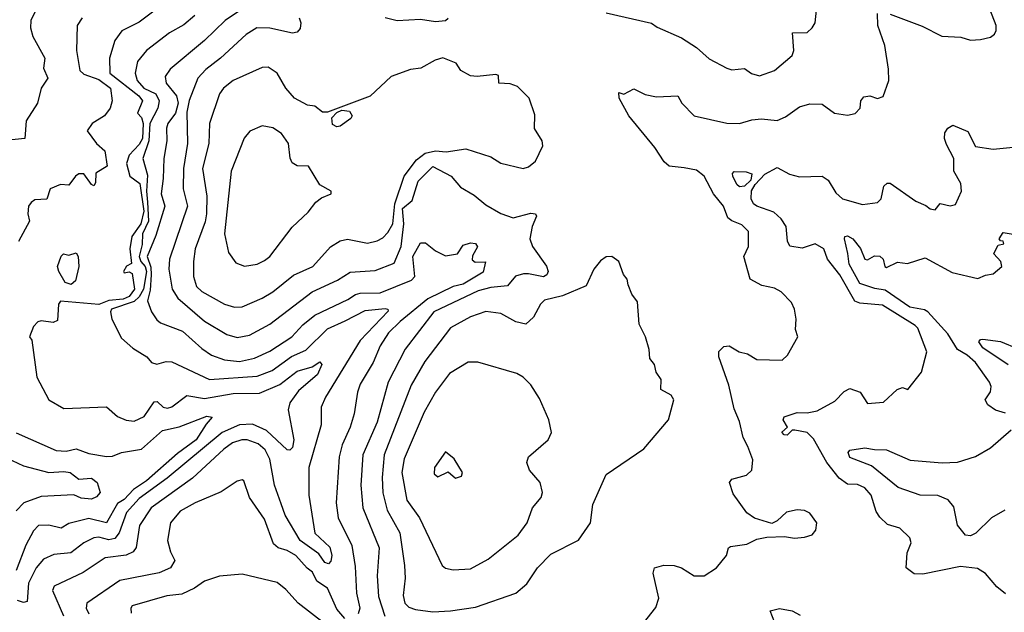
# Model space of a CAD drawing. Extents: x 1921360 to 2014538, y 768294 to 907744.
# Tile 77 of 256: x 1982170 to 1986090, y 773009 to 775368. Entities that reach past the tile are written whole.
import ezdxf

# ---------------------------------------------------------------- set-up
doc = ezdxf.new("R2010")
doc.units = 0

msp = doc.modelspace()

# ---------------------------------------------------------------- linework, layer by layer
at = {"layer": '0CON10XD'}
for points in [[(1982253.8, 775445), (1982214.6, 775365), (1982212.1, 775335), (1982221.3, 775301.3), (1982270, 775215), (1982264.4, 775174.4), (1982281.3, 775135), (1982255.6, 775095), (1982240, 775035), (1982195.2, 774965), (1982190, 774895), (1982112.7, 774887.3)], [(1985635, 775389.2), (1985762.4, 775342.4), (1985841.8, 775301.8), (1985917.5, 775297.5), (1985955, 775286.7), (1985995, 775289.2), (1986035, 775298), (1986050.3, 775309.7), (1986058, 775325), (1986057.5, 775345), (1986023.7, 775433.7)], [(1982708.5, 775405), (1982645, 775357.7), (1982576.9, 775323.1), (1982547.9, 775285), (1982526.6, 775215), (1982528.9, 775155), (1982643.9, 775065), (1982658.9, 775045), (1982639.3, 774995), (1982655, 774978.1), (1982661.9, 774955), (1982658.4, 774895), (1982645, 774870.6), (1982605, 774828), (1982594.5, 774795), (1982607.8, 774745), (1982647.6, 774715), (1982664.1, 774605), (1982651.9, 774555), (1982616, 774505), (1982608.8, 774455), (1982615, 774397.5), (1982595, 774386.7), (1982583.3, 774365), (1982585, 774360), (1982605, 774363.8), (1982617.1, 774357.1), (1982627, 774295), (1982605, 774265.6), (1982581.2, 774255), (1982525, 774250.3), (1982485, 774234.2), (1982332.5, 774247.5), (1982324.5, 774235), (1982319.5, 774170.5), (1982302.9, 774162.9), (1982255, 774168.9), (1982241.2, 774165), (1982225, 774146.7), (1982208.8, 774105), (1982218.3, 774091.7), (1982238, 773945), (1982285.5, 773855), (1982345, 773819.5), (1982515, 773826.9), (1982558.7, 773788.7), (1982594.1, 773774.1), (1982625, 773770), (1982665, 773788.5), (1982705, 773847.1), (1982717.4, 773847.4), (1982741.5, 773825), (1982758.7, 773821.3), (1982775, 773825.9), (1982835, 773871.4), (1982905, 773859.5), (1983020, 773880), (1983125, 773880.6), (1983205, 773915.6), (1983275, 773968.8), (1983333.7, 773986.3), (1983365, 774005.4), (1983373.1, 773995), (1983355.9, 773955), (1983280, 773890), (1983245, 773842.9), (1983238.5, 773815), (1983261, 773695), (1983256.3, 773665), (1983245, 773653.9), (1983234.5, 773655), (1983152.1, 773732.1), (1983097, 773757), (1983045, 773754.9), (1982976.4, 773725), (1982757.2, 773542.8), (1982645, 773461.6), (1982595, 773405.3), (1982565.6, 773324.4), (1982547.9, 773302.1), (1982525, 773297.5), (1982485, 773307.4), (1982464.2, 773305), (1982425, 773285.8), (1982373.3, 773245), (1982305, 773238.4), (1982265, 773220.7), (1982235, 773185.4), (1982205.3, 773124.7), (1982198.8, 773051.2), (1982185, 773047.1), (1982160.8, 773055)], [(1982418.9, 775375), (1982398.9, 775345), (1982395.8, 775245), (1982409.7, 775165), (1982425, 775151.2), (1982485, 775129.9), (1982530.8, 775095), (1982537.8, 775045), (1982530, 775015), (1982506.8, 774985), (1982457.7, 774955), (1982437.8, 774925), (1982475.4, 774875), (1982508.9, 774845), (1982517.8, 774785), (1982472.9, 774757.1), (1982472, 774718), (1982465, 774705.7), (1982455, 774711.4), (1982425, 774753.5), (1982405.7, 774754.3), (1982391.5, 774745), (1982365, 774708.8), (1982331.5, 774711.5), (1982291.2, 774695), (1982277.2, 774652.8), (1982230.4, 774650.4), (1982215, 774640.6), (1982205.1, 774625), (1982202.1, 774595), (1982208, 774565), (1982165, 774484.5)], [(1982866.4, 775385), (1982823.4, 775346.6), (1982765.5, 775315), (1982674.5, 775245), (1982638.8, 775201.2), (1982629.5, 775155), (1982637.1, 775125), (1982664.5, 775095), (1982712.3, 775072.3), (1982724.4, 775045), (1982719.5, 775015), (1982688, 774955), (1982683.9, 774886.1), (1982660.1, 774815), (1982679, 774749), (1982674.4, 774685), (1982679.1, 774640.9), (1982682.2, 774565), (1982658.4, 774515), (1982656.9, 774473.1), (1982645.6, 774425), (1982651.7, 774405), (1982669.3, 774385), (1982674.4, 774365), (1982662.6, 774295), (1982645, 774265.1), (1982625, 774245.7), (1982534.5, 774215.5), (1982531.2, 774205), (1982537.1, 774175), (1982575, 774100), (1982620, 774060), (1982675.7, 774025), (1982695, 774002.5), (1982715, 773996.9), (1982753.1, 774006.9), (1982775, 774006.1), (1982925, 773935.2), (1983115, 773948), (1983175, 773971.2), (1983252.5, 774027.5), (1983308.5, 774051.5), (1983395, 774136.5), (1983465, 774169), (1983545, 774209.5), (1983625, 774217.6), (1983635.6, 774215), (1983636.8, 774206.8), (1983525, 774090.6), (1983387.2, 773865), (1983370, 773825), (1983370.6, 773755), (1983320.5, 773585), (1983320.8, 773475), (1983344.2, 773324.2), (1983405, 773267.5), (1983412.1, 773235), (1983408.2, 773211.8), (1983398.6, 773201.4), (1983385, 773207.1), (1983360.8, 773240.8), (1983286.1, 773295), (1983227, 773395), (1983210.5, 773440.5), (1983184.8, 773515), (1983165, 773618.1), (1983147, 773655), (1983118.8, 773678.8), (1983075.6, 773695.6), (1983054.5, 773695.5), (1983017, 773683), (1982981.8, 773658.2), (1982858, 773542), (1982693.2, 773425), (1982646, 773354), (1982633.1, 773266.9), (1982621.3, 773248.7), (1982594.2, 773235.8), (1982510.6, 773225), (1982422.7, 773167.3), (1982306.9, 773113.1), (1982300.8, 773095), (1982344.2, 772995)], [(1983045, 775403.5), (1982987.1, 775365), (1982905, 775285.4), (1982769, 775171), (1982748.7, 775141.3), (1982752.7, 775115), (1982794.4, 775064.4), (1982800.7, 775035), (1982790.2, 774995), (1982759.6, 774955), (1982753.7, 774936.3), (1982756, 774885), (1982743, 774815), (1982741.3, 774735), (1982733, 774675), (1982747.6, 774625), (1982711.2, 774508.8), (1982677, 774425), (1982692.4, 774382.5), (1982692.7, 774352.6), (1982688.9, 774291.1), (1982678.1, 774248.1), (1982693.8, 774205), (1982715, 774172.5), (1982730.9, 774160.9), (1982817.2, 774127.2), (1982895, 774058.4), (1982932.8, 774032.8), (1982985, 774013.3), (1983045, 774007.2), (1983105, 774020.4), (1983165, 774047.6), (1983253.3, 774105), (1983297, 774153), (1983345, 774191.4), (1983476.5, 774253.5), (1983506.5, 774273.4), (1983525, 774279.6), (1983605, 774280), (1983729.6, 774330.4), (1983742.6, 774345), (1983735.5, 774425), (1983765, 774480), (1983785, 774480), (1983825, 774446.9), (1983865, 774427.8), (1983913.3, 774435), (1983935, 774470), (1983965, 774480), (1983985, 774476.7), (1983993, 774463), (1983972.8, 774427.2), (1983971.3, 774411.3), (1983983, 774403), (1984023.8, 774403.8), (1984015, 774363.1), (1983935, 774315.2), (1983895, 774306.2), (1983795, 774257), (1983685, 774166.9), (1983638.7, 774121.3), (1983605, 774069.1), (1983576.6, 774003.4), (1983525, 773916.7), (1983514.2, 773885), (1983500.9, 773799.2), (1983485.3, 773745), (1983453.2, 773675), (1983441.9, 773628.1), (1983429.5, 773445), (1983438.2, 773385), (1983492.6, 773275), (1983505, 773190.8), (1983510.7, 773085), (1983523.8, 773025), (1983517.3, 773002.8)], [(1983281.9, 775375), (1983289.4, 775355), (1983286.9, 775333.1), (1983275, 775318), (1983256.4, 775313.6), (1983165, 775334.3), (1983114.3, 775335), (1983071.7, 775308.3), (1982968.8, 775215), (1982910.2, 775169.8), (1982879.4, 775135), (1982845, 775045.7), (1982835, 774999.2), (1982837.1, 774875), (1982821.3, 774775), (1982820, 774695), (1982837.5, 774625), (1982765.8, 774415), (1982763.7, 774375), (1982777.1, 774295), (1982799.3, 774259.3), (1982905, 774168.1), (1982995, 774114.1), (1983035, 774101.9), (1983085, 774112.5), (1983165, 774155.9), (1983334.5, 774284.5), (1983435, 774330.6), (1983485, 774362.8), (1983585, 774369.8), (1983660.9, 774399.1), (1983688.9, 774465), (1983698.8, 774555), (1983693.4, 774616.6), (1983732.5, 774647.5), (1983756.1, 774725), (1983815, 774783.9), (1983888, 774745), (1983925, 774700.4), (1983979.8, 774669.8), (1984025, 774630.4), (1984085, 774595.6), (1984135, 774579), (1984205, 774598), (1984223.8, 774595), (1984226.7, 774585), (1984210.4, 774545), (1984200.8, 774495), (1984211.8, 774465), (1984267, 774387), (1984273.8, 774365), (1984268.3, 774351.7), (1984255, 774344.7), (1984195, 774355.8), (1984175, 774356.3), (1984143.9, 774346.1), (1984112.3, 774307.7), (1984045, 774301.8), (1983995, 774288.4), (1983819.2, 774205), (1983704.2, 774055.8), (1983636.3, 773925), (1983593.5, 773765), (1983535.8, 773635), (1983527.5, 773515), (1983536.2, 773425), (1983600.5, 773265), (1983593.4, 773153.4), (1983598.3, 773071.7), (1983622.9, 772992.9)], [(1983875, 775372.5), (1983865, 775363.8), (1983825, 775358.8), (1983765, 775368.8), (1983672.9, 775362.9), (1983625, 775374.6)], [(1984505, 775395.6), (1984685, 775354), (1984707.8, 775337.8), (1984805, 775295.6), (1984865, 775256.4), (1984915, 775211.5), (1984985, 775174.4), (1985005, 775168.1), (1985055, 775173.8), (1985083.7, 775153.7), (1985115, 775144.4)], [(1984614, 772915), (1984702.1, 773027.9), (1984714, 773065), (1984692, 773165), (1984697.5, 773185), (1984734.3, 773195.7), (1984775, 773194.4), (1984805, 773185.5), (1984855, 773154.4), (1984895, 773153.5), (1984944, 773185), (1984983.8, 773235), (1984991.2, 773265), (1984999.7, 773270.3), (1985065, 773279.4), (1985105, 773300), (1985145, 773307.5), (1985215, 773310), (1985255, 773303.3), (1985295, 773308), (1985325, 773316.7), (1985340, 773335), (1985343.3, 773365), (1985315, 773403.8), (1985294, 773414), (1985265, 773416.2), (1985222.3, 773407.7), (1985185, 773372.5), (1985165, 773362.5), (1985095, 773383.8), (1985064.4, 773404.4), (1985010.8, 773480.8), (1984995.7, 773525), (1985005, 773538.9), (1985063.8, 773555), (1985084.2, 773575), (1985088.1, 773615), (1985068.2, 773668.2), (1985050, 773705), (1985035, 773768.8), (1985015, 773818.8), (1984993.3, 773913.3), (1984953.8, 774025), (1984953.8, 774046.2), (1984973.1, 774066.9), (1984995, 774070), (1985033.8, 774045), (1985067, 774037), (1985105, 774014.5), (1985205, 774012.9), (1985227.3, 774032.7), (1985268.2, 774105), (1985258.6, 774135), (1985260.6, 774175), (1985254.1, 774215), (1985242.4, 774242.4), (1985201.4, 774285), (1985175, 774299.6), (1985125, 774310), (1985077.8, 774335), (1985053.5, 774425), (1985071.4, 774465), (1985071.4, 774525), (1985045, 774550.6), (1985005, 774566.4), (1984989.3, 774579.3), (1984971.6, 774625), (1984932.2, 774675), (1984895, 774745.3), (1984865, 774768.8), (1984815, 774778.2), (1984755, 774784.5), (1984735, 774802.2), (1984698.6, 774858.6), (1984595.6, 774985), (1984556.7, 775055), (1984555, 775077.5), (1984575, 775071.2), (1984615, 775092.5), (1984659.5, 775069.5), (1984705, 775060), (1984790, 775065), (1984805.8, 775035), (1984855, 774985.6), (1984985, 774955.4), (1985035, 774954.6), (1985085, 774969.5), (1985123.2, 774973.2), (1985185, 774966.6), (1985219.1, 774980.9), (1985275, 775020.8), (1985315, 775032.5), (1985365, 775031.4), (1985413.3, 774995), (1985465, 774987.1), (1985495.7, 774994.3), (1985516.7, 775015), (1985518.8, 775045), (1985530, 775060), (1985555, 775064), (1985585, 775054.4), (1985607.8, 775062.2), (1985630, 775125), (1985629.1, 775170.9), (1985614.6, 775265), (1985585.8, 775344.2), (1985585, 775392.5)], [(1985115, 775144.4), (1985174.3, 775165), (1985245, 775225.8), (1985252.5, 775245), (1985246.7, 775315), (1985305, 775316.4), (1985325.3, 775334.7), (1985336.9, 775355), (1985341.9, 775405)], [(1983025, 774223.4), (1983055, 774224), (1983135, 774259.4), (1983177.3, 774285), (1983259.6, 774350.4), (1983336.8, 774385), (1983407.1, 774462.9), (1983445, 774488), (1983475, 774493.9), (1983555, 774477.9), (1983592.9, 774487.1), (1983615, 774499.5), (1983635, 774520.5), (1983655, 774555.6), (1983662.7, 774635), (1983700.3, 774745), (1983750, 774810), (1983784, 774836), (1983825, 774845.9), (1983868, 774842), (1983945.9, 774854.1), (1984045, 774821.4), (1984085, 774796.9), (1984174.1, 774775.9), (1984195, 774782), (1984224, 774805), (1984252.9, 774865), (1984250, 774885), (1984220, 774935), (1984221.2, 774988.8), (1984198, 775055), (1984151.2, 775101.2), (1984123, 775113), (1984077.5, 775115), (1984076.7, 775145), (1984065, 775149.2), (1983991.3, 775141.3), (1983965, 775144.3), (1983926.7, 775165), (1983907.5, 775195), (1983855, 775215.5), (1983823.3, 775206.7), (1983766.7, 775175), (1983725, 775170), (1983648.3, 775141.7), (1983565, 775063.8), (1983395, 774999.2), (1983375, 775000), (1983345, 775023.8), (1983315, 775027.1), (1983264.2, 775055), (1983229.4, 775095), (1983194.6, 775154.6), (1983158.3, 775178.3), (1983135, 775177.8), (1983020, 775125), (1982980.5, 775095), (1982965, 775072), (1982925.8, 774954.2), (1982922.7, 774875), (1982898.1, 774775), (1982914.4, 774665), (1982913, 774595), (1982907.6, 774562.4), (1982868.1, 774455), (1982861.2, 774405), (1982861.9, 774345), (1982873.7, 774305), (1982895, 774286), (1982985, 774235.3), (1983025, 774223.4)], [(1983431.7, 774941.7), (1983415, 774950), (1983413, 774977), (1983431.7, 774998.3), (1983452.3, 775007.7), (1983483.2, 775003.2), (1983492.9, 774985), (1983488.1, 774975), (1983445, 774943.5), (1983431.7, 774941.7)], [(1983065, 774386.9), (1983115, 774394.6), (1983145, 774408.5), (1983165, 774425.6), (1983255, 774541.9), (1983318.3, 774601.7), (1983349.1, 774640.9), (1983371.7, 774658.3), (1983410, 774675), (1983410, 774685), (1983365, 774710), (1983319.2, 774785), (1983275, 774785.5), (1983255, 774797.5), (1983246, 774816), (1983240, 774875), (1983211.9, 774915), (1983177.1, 774937.1), (1983135, 774945.6), (1983086.2, 774923.8), (1983063.3, 774896.7), (1983011.1, 774765), (1982984.7, 774515), (1983000.6, 774440.6), (1983030.4, 774400.4), (1983065, 774386.9)], [(1986095, 773082.5), (1986059.7, 773109.7), (1986015, 773163.3), (1985983.5, 773183.5), (1985915, 773191.5), (1985765, 773160.6), (1985731.7, 773161.7), (1985698.8, 773185), (1985703.8, 773245), (1985719.2, 773285), (1985714, 773305), (1985674.1, 773344.1), (1985625, 773358.6), (1985595, 773386.9), (1985580.1, 773410.1), (1985560, 773475), (1985535, 773503.9), (1985505, 773517.5), (1985465, 773519.3), (1985432.1, 773542.1), (1985382.9, 773605), (1985330.7, 773699.3), (1985305, 773724.5), (1985255.9, 773734.1), (1985245, 773733.3), (1985225.6, 773714.4), (1985214, 773715), (1985204.4, 773725.6), (1985226.7, 773745), (1985209.2, 773775), (1985212.8, 773787.2), (1985265, 773803.5), (1985305, 773802.2), (1985345, 773811.1), (1985415, 773848.9), (1985451.8, 773888.2), (1985475, 773899.5), (1985515.8, 773885), (1985545, 773840), (1985608.8, 773845), (1985663.8, 773895), (1985685, 773902.9), (1985706.2, 773895), (1985760.5, 773965), (1985781.1, 774045), (1985745, 774139.4), (1985735, 774150.9), (1985605, 774230.7), (1985515, 774238.8), (1985495, 774246.8), (1985435, 774352.6), (1985386.4, 774415), (1985371.5, 774455), (1985336.7, 774475), (1985285, 774458.2), (1985235.9, 774465.9), (1985226.6, 774486.6), (1985221.1, 774545), (1985201.4, 774575), (1985171.7, 774601.7), (1985105, 774624.8), (1985091, 774635), (1985082.3, 774655), (1985083.4, 774686.6), (1985098.2, 774711.8), (1985137.1, 774752.9), (1985185, 774778.9), (1985235, 774753.4), (1985275, 774742.5), (1985365, 774744.6), (1985388.9, 774728.9), (1985418.6, 774678.6), (1985445.2, 774655.2), (1985525, 774632.3), (1985585, 774640), (1985599.3, 774655), (1985610.5, 774705), (1985623.3, 774716.7), (1985635, 774717.1), (1985737.1, 774645), (1985778.1, 774628.1), (1985795, 774614.3), (1985815, 774610.8), (1985835, 774635.8), (1985875, 774626.9), (1985895, 774632.5), (1985920, 774685), (1985916.7, 774715), (1985889.1, 774765), (1985889.6, 774815), (1985860.3, 774870.3), (1985851.5, 774895), (1985852.6, 774917.4), (1985865, 774936), (1985885, 774947.5), (1985945, 774923.1), (1985975, 774862.5), (1986045, 774852.5), (1986125, 774860)], [(1985035, 774702.3), (1985025, 774711.4), (1985009.4, 774745), (1985008, 774755), (1985015, 774763.8), (1985062.6, 774762.6), (1985084.2, 774754.2), (1985081.1, 774728.9), (1985055, 774704.7), (1985035, 774702.3)], [(1986095, 773800.8), (1986055, 773812.9), (1986024.2, 773835), (1986014.4, 773855), (1986035, 773886.2), (1986037.3, 773907.3), (1986031.5, 773925), (1985975, 774002.9), (1985942, 774032), (1985903, 774055), (1985865, 774117.2), (1985785, 774204.2), (1985772.1, 774212.1), (1985713.7, 774223.7), (1985615, 774290.9), (1985575, 774297.1), (1985515, 774317.8), (1985472.2, 774395), (1985466.4, 774436.4), (1985454.2, 774495), (1985455.6, 774504.4), (1985465, 774507.9), (1985487.5, 774495), (1985517.3, 774457.2), (1985535, 774414.4), (1985545, 774411.8), (1985572.7, 774427.3), (1985595, 774425.8), (1985608.2, 774415), (1985614.6, 774385), (1985621.3, 774381.3), (1985665, 774402.1), (1985705, 774396.5), (1985775, 774420), (1985881.7, 774361.7), (1985985, 774337.1), (1986015, 774351.2), (1986045, 774356.2), (1986080, 774385), (1986075.7, 774405), (1986048.8, 774435), (1986052, 774445), (1986065, 774470), (1986088, 774475), (1986085.9, 774485.9), (1986075, 774487.5), (1986070, 774495), (1986085, 774520), (1986125.6, 774514.4)], [(1982375, 774314.2), (1982351.2, 774321.2), (1982325.4, 774365), (1982320.6, 774385), (1982335, 774426.2), (1982344.4, 774435.6), (1982365, 774430), (1982395, 774439.2), (1982402.5, 774425), (1982404.6, 774385), (1982391.7, 774328.3), (1982375, 774314.2)], [(1983815, 773010), (1983885, 773014.1), (1983985, 773029.6), (1984144.4, 773085), (1984188.5, 773121.5), (1984231.8, 773185), (1984285, 773240), (1984395, 773295.8), (1984442.5, 773365), (1984451.7, 773438.3), (1984505, 773557.5), (1984655, 773660), (1984753.3, 773775), (1984773.8, 773855), (1984762.9, 773872.9), (1984722.5, 773895), (1984723.8, 773935), (1984704.4, 773964.4), (1984697.5, 773995), (1984678.6, 774018.6), (1984675.7, 774055), (1984661.4, 774105), (1984636.5, 774155), (1984629.2, 774245), (1984606.9, 774275), (1984592.5, 774312.5), (1984588.8, 774335), (1984573.7, 774353.7), (1984555.6, 774405.6), (1984527.5, 774425), (1984505, 774424), (1984481.7, 774408.3), (1984455.7, 774374.3), (1984425, 774308), (1984331.1, 774268.9), (1984259.2, 774250.8), (1984243.6, 774235), (1984215, 774183.1), (1984185, 774156), (1984145, 774164.3), (1984085, 774197.9), (1984025.5, 774205.5), (1983965, 774185.3), (1983885, 774140.8), (1983783.3, 774006.7), (1983727.7, 773912.3), (1983621.2, 773635), (1983612.6, 773545), (1983615.8, 773484.2), (1983632.7, 773415), (1983683.3, 773325), (1983702.4, 773195), (1983704.1, 773145), (1983696.8, 773075), (1983703.1, 773045), (1983719.4, 773029.4), (1983745, 773019.3), (1983815, 773010)], [(1986105, 773993.3), (1986005, 774061.1), (1985988.1, 774085), (1985995, 774094.2), (1986005, 774095.5), (1986075, 774086.9), (1986215, 774028.5)], [(1983895, 773178.2), (1983965, 773181.9), (1984035, 773219.6), (1984155, 773315.5), (1984190, 773365), (1984211.6, 773425), (1984246.4, 773465), (1984251.2, 773485), (1984242.1, 773525), (1984200, 773575), (1984189.5, 773605), (1984195, 773628), (1984274.3, 773695), (1984286.9, 773725), (1984276.9, 773775), (1984239.6, 773859.6), (1984204.6, 773914.6), (1984174.6, 773944.6), (1984149.3, 773959.3), (1983994.4, 774004.4), (1983955, 774004.4), (1983881.1, 773958.9), (1983825, 773884.5), (1983779.7, 773805), (1983699.8, 773619.8), (1983690.8, 773565), (1983711.4, 773455), (1983761.3, 773385), (1983851.9, 773195), (1983864.6, 773184.6), (1983895, 773178.2)], [(1982155, 773722.7), (1982315, 773652.3), (1982355, 773649.6), (1982395, 773659.2), (1982445, 773640.9), (1982515, 773628.2), (1982539.6, 773630.4), (1982575, 773644.7), (1982655, 773658.4), (1982738, 773732), (1982805, 773746.3), (1982915, 773789.2), (1982936.2, 773785), (1982911.9, 773758.1), (1982871.9, 773695), (1982798.6, 773641.4), (1982675, 773532.6), (1982622.1, 773497.9), (1982585, 773457.2), (1982558.9, 773441.1), (1982515.3, 773365), (1982445, 773381.6), (1982365, 773361.6), (1982335, 773344), (1982285, 773355.3), (1982245, 773353.8), (1982225, 773333.5), (1982194.4, 773275.6), (1982155, 773175.5)], [(1986092.5, 773415), (1986038.8, 773385), (1985977, 773323), (1985955, 773312.9), (1985935.3, 773315.3), (1985904.1, 773355), (1985889, 773429), (1985866.6, 773456.6), (1985825, 773473.8), (1985754.8, 773474.8), (1985667.1, 773505), (1985561.1, 773591.1), (1985474.8, 773624.8), (1985468, 773645), (1985475, 773653.8), (1985535, 773662.9), (1985572.9, 773657.1), (1985621.2, 773655), (1985715, 773614.7), (1985843.2, 773603.2), (1985903.6, 773606.3), (1985975, 773628.9), (1986035, 773662.9), (1986117.1, 773735)], [(1982025, 773665.9), (1982185, 773591.6), (1982285, 773565.6), (1982345, 773569.4), (1982370, 773565), (1982405, 773539.2), (1982455, 773542.9), (1982478, 773525), (1982490, 773485), (1982475, 773468), (1982455, 773458.8), (1982415, 773462.9), (1982385, 773475.6), (1982255, 773469.8), (1982185.5, 773445), (1982155, 773413.1)], [(1983905, 773542.5), (1983929.3, 773550.7), (1983932.5, 773565), (1983899.3, 773619.3), (1983865, 773647.5), (1983821.4, 773585), (1983820.3, 773560.3), (1983835, 773548), (1983875, 773567.5), (1983905, 773542.5)], [(1983463.6, 772983.6), (1983431.7, 773021.7), (1983395.2, 773105), (1983353.2, 773133.2), (1983335, 773168.2), (1983313.7, 773183.7), (1983269.5, 773235), (1983235, 773254.8), (1983198.6, 773265), (1983180.6, 773280.6), (1983145, 773379.2), (1983084.4, 773465), (1983061.7, 773531.7), (1983055, 773536.2), (1983035, 773530.8), (1982971.4, 773488.6), (1982868.5, 773445), (1982808.5, 773411.5), (1982770.6, 773365), (1982758.2, 773295), (1982769.8, 773249.8), (1982787.3, 773215), (1982769.5, 773185), (1982724.8, 773165.2), (1982568.6, 773135), (1982437.1, 773045), (1982434.1, 773025), (1982445, 773002.7)], [(1983385, 772962.8), (1983278, 773045), (1983229.9, 773099.9), (1983195, 773126.8), (1983055, 773160), (1982965, 773152.7), (1982905, 773132.5), (1982865.2, 773104.8), (1982815, 773081.2), (1982755, 773074.7), (1982618.1, 773035), (1982611.5, 773025), (1982613.3, 773005)], [(1985204.1, 772895), (1985157.5, 773015), (1985195, 773023.5), (1985245, 773014.2), (1985277.2, 772997.2)]]:
    msp.add_lwpolyline(points, dxfattribs=at)

doc.saveas('drawing.dxf')
